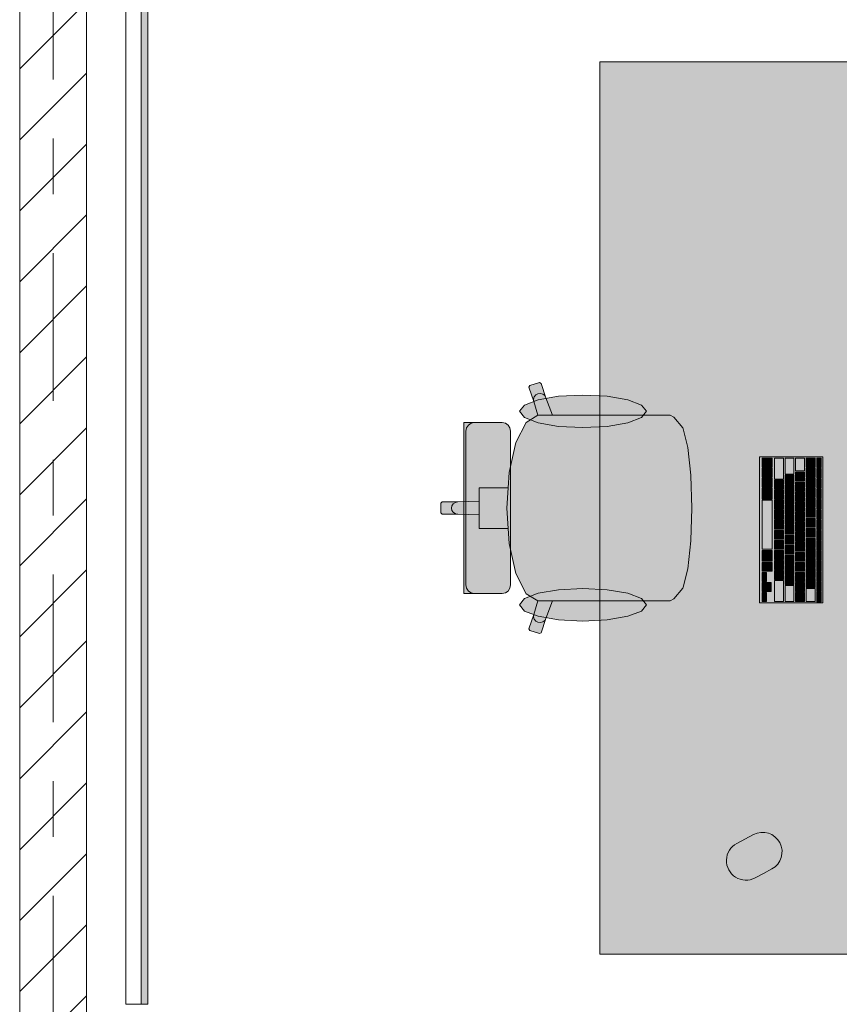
# Model space of a CAD drawing. Header units: metres. Extents: x -3.6 to 84.5, y -11 to 16.8.
# Tile 111 of 256: x 18.5 to 19.9, y 1 to 2.8. Entities that reach past the tile are written whole.
import ezdxf

# ---------------------------------------------------------------- set-up
doc = ezdxf.new("R2010")
doc.units = ezdxf.units.M
doc.header["$MEASUREMENT"] = 0
doc.linetypes.add('Strichlinie doppelt', pattern=[0.546806, 0.264583, -0.105833, 0.070556, -0.105833])
doc.linetypes.add('Wipeout_Contour', pattern=[1, 0, -1])
for name, color, linetype in [('451 - Universal.Achsen Raster', 7, 'Continuous'), ('605 - Struktur.Wand Innen', 7, 'Continuous'), ('701 - Einrichtung.Möbel', 7, 'Continuous'), ('Neubau_606 - Struktur.Wand Innen Ausbau', 7, 'Continuous'), ('Neubau_653 - Abdeckung.TB Verkofferung', 7, 'Continuous')]:
    doc.layers.add(name, color=color, linetype=linetype)
pattern_1 = [(45, (0, 0), (-0.01767767, 0.01767767), [0, -0.025])]

msp = doc.modelspace()

# ---------------------------------------------------------------- hatches: boundary and pattern name
at = {"layer": '701 - Einrichtung.Möbel', "linetype": 'Continuous', "lineweight": 0, "true_color": 0x3a3a3a}
for points in [[(20.31, 2.7), (19.51, 2.7), (19.51, 1.1), (20.31, 1.1)], [(19.5849, 2.0664), (19.4254, 2.0664), (19.4134, 2.0979), (19.4048, 2.1236), (19.4019, 2.125), (19.3845, 2.1196), (19.3831, 2.1168), (19.3917, 2.0911), (19.3991, 2.0663), (19.3779, 2.0537), (19.3597, 2.0177), (19.3476, 1.9637), (19.3458, 1.9365), (19.3163, 1.9365), (19.2935, 1.9365), (19.2935, 1.9123), (19.2554, 1.911), (19.2273, 1.911), (19.225, 1.9088), (19.225, 1.9), (19.675, 1.9), (19.6731, 1.9581), (19.6731, 1.9589), (19.6676, 2.0088), (19.6595, 2.0421), (19.6588, 2.0437), (19.6426, 2.0631), (19.6361, 2.0664), (19.6124, 2.0664)], [(19.4798, 2.1027), (19.4363, 2.1005), (19.3995, 2.0941), (19.3748, 2.0847), (19.3662, 2.0735), (19.3748, 2.0623), (19.3995, 2.0528), (19.4363, 2.0465), (19.4798, 2.0443), (19.5233, 2.0465), (19.5602, 2.0528), (19.5848, 2.0623), (19.5935, 2.0735), (19.5848, 2.0847), (19.5602, 2.0941), (19.5233, 2.1005)], [(19.3502, 2.038), (19.349, 2.0439), (19.3457, 2.0489), (19.3408, 2.0522), (19.3349, 2.0534), (19.3315, 2.0534), (19.3233, 2.0534), (19.2987, 2.0534), (19.2887, 2.0534), (19.2852, 2.0534), (19.2774, 2.0534), (19.274, 2.0534), (19.2665, 2.0534), (19.2665, 1.9), (19.3502, 1.9)], [(19.7962, 1.992), (19.7962, 1.73), (19.9102, 1.73), (19.9102, 1.992)], [(19.8012, 1.9815), (19.8012, 1.9737), (19.8014, 1.9735), (19.819, 1.9735), (19.8192, 1.9737), (19.8192, 1.9893), (19.819, 1.9895), (19.8014, 1.9895), (19.8012, 1.9893)], [(19.8232, 1.9707), (19.8232, 1.9522), (19.8234, 1.952), (19.839, 1.952), (19.8392, 1.9522), (19.8392, 1.9893), (19.839, 1.9895), (19.8234, 1.9895), (19.8232, 1.9893)], [(19.8422, 1.9752), (19.8422, 1.9612), (19.8424, 1.961), (19.858, 1.961), (19.8582, 1.9612), (19.8582, 1.9893), (19.858, 1.9895), (19.8424, 1.9895), (19.8422, 1.9893)], [(19.8612, 1.978), (19.8612, 1.9667), (19.8614, 1.9665), (19.877, 1.9665), (19.8772, 1.9667), (19.8772, 1.9893), (19.877, 1.9895), (19.8614, 1.9895), (19.8612, 1.9893)], [(19.8802, 1.9815), (19.8802, 1.9737), (19.8804, 1.9735), (19.896, 1.9735), (19.8962, 1.9737), (19.8962, 1.9893), (19.896, 1.9895), (19.8804, 1.9895), (19.8802, 1.9893)], [(19.8992, 1.981), (19.8992, 1.9727), (19.8994, 1.9725), (19.907, 1.9725), (19.9072, 1.9727), (19.9072, 1.9893), (19.907, 1.9895), (19.8994, 1.9895), (19.8992, 1.9893)], [(19.8012, 1.9635), (19.8012, 1.9557), (19.8014, 1.9555), (19.819, 1.9555), (19.8192, 1.9557), (19.8192, 1.9713), (19.819, 1.9715), (19.8014, 1.9715), (19.8012, 1.9713)], [(19.8612, 1.9565), (19.8612, 1.9487), (19.8614, 1.9485), (19.877, 1.9485), (19.8772, 1.9487), (19.8772, 1.9643), (19.877, 1.9645), (19.8614, 1.9645), (19.8612, 1.9643)], [(19.8802, 1.9635), (19.8802, 1.9557), (19.8804, 1.9555), (19.896, 1.9555), (19.8962, 1.9557), (19.8962, 1.9713), (19.896, 1.9715), (19.8804, 1.9715), (19.8802, 1.9713)], [(19.8992, 1.9625), (19.8992, 1.9542), (19.8994, 1.954), (19.907, 1.954), (19.9072, 1.9542), (19.9072, 1.9708), (19.907, 1.971), (19.8994, 1.971), (19.8992, 1.9708)], [(19.8012, 1.9455), (19.8012, 1.9377), (19.8014, 1.9375), (19.819, 1.9375), (19.8192, 1.9377), (19.8192, 1.9533), (19.819, 1.9535), (19.8014, 1.9535), (19.8012, 1.9533)], [(19.8232, 1.942), (19.8232, 1.9342), (19.8234, 1.934), (19.839, 1.934), (19.8392, 1.9342), (19.8392, 1.9498), (19.839, 1.95), (19.8234, 1.95), (19.8232, 1.9498)], [(19.8422, 1.951), (19.8422, 1.9432), (19.8424, 1.943), (19.858, 1.943), (19.8582, 1.9432), (19.8582, 1.9588), (19.858, 1.959), (19.8424, 1.959), (19.8422, 1.9588)], [(19.8612, 1.9385), (19.8612, 1.9307), (19.8614, 1.9305), (19.877, 1.9305), (19.8772, 1.9307), (19.8772, 1.9463), (19.877, 1.9465), (19.8614, 1.9465), (19.8612, 1.9463)], [(19.8802, 1.9455), (19.8802, 1.9377), (19.8804, 1.9375), (19.896, 1.9375), (19.8962, 1.9377), (19.8962, 1.9533), (19.896, 1.9535), (19.8804, 1.9535), (19.8802, 1.9533)], [(19.8992, 1.944), (19.8992, 1.9357), (19.8994, 1.9355), (19.907, 1.9355), (19.9072, 1.9357), (19.9072, 1.9523), (19.907, 1.9525), (19.8994, 1.9525), (19.8992, 1.9523)], [(19.8012, 1.9257), (19.8012, 1.9162), (19.8014, 1.916), (19.819, 1.916), (19.8192, 1.9162), (19.8192, 1.9353), (19.819, 1.9355), (19.8014, 1.9355), (19.8012, 1.9353)], [(19.8232, 1.924), (19.8232, 1.9162), (19.8234, 1.916), (19.839, 1.916), (19.8392, 1.9162), (19.8392, 1.9318), (19.839, 1.932), (19.8234, 1.932), (19.8232, 1.9318)], [(19.8422, 1.933), (19.8422, 1.9252), (19.8424, 1.925), (19.858, 1.925), (19.8582, 1.9252), (19.8582, 1.9408), (19.858, 1.941), (19.8424, 1.941), (19.8422, 1.9408)], [(19.8612, 1.9205), (19.8612, 1.9127), (19.8614, 1.9125), (19.877, 1.9125), (19.8772, 1.9127), (19.8772, 1.9283), (19.877, 1.9285), (19.8614, 1.9285), (19.8612, 1.9283)], [(19.8802, 1.9275), (19.8802, 1.9197), (19.8804, 1.9195), (19.896, 1.9195), (19.8962, 1.9197), (19.8962, 1.9353), (19.896, 1.9355), (19.8804, 1.9355), (19.8802, 1.9353)], [(19.8992, 1.9255), (19.8992, 1.9172), (19.8994, 1.917), (19.907, 1.917), (19.9072, 1.9172), (19.9072, 1.9338), (19.907, 1.934), (19.8994, 1.934), (19.8992, 1.9338)], [(19.8012, 1.87), (19.8012, 1.8262), (19.8014, 1.826), (19.819, 1.826), (19.8192, 1.8262), (19.8192, 1.9138), (19.819, 1.914), (19.8014, 1.914), (19.8012, 1.9138)], [(19.8232, 1.906), (19.8232, 1.8982), (19.8234, 1.898), (19.839, 1.898), (19.8392, 1.8982), (19.8392, 1.9138), (19.839, 1.914), (19.8234, 1.914), (19.8232, 1.9138)], [(19.8422, 1.915), (19.8422, 1.9072), (19.8424, 1.907), (19.858, 1.907), (19.8582, 1.9072), (19.8582, 1.9228), (19.858, 1.923), (19.8424, 1.923), (19.8422, 1.9228)], [(19.8612, 1.9025), (19.8612, 1.8947), (19.8614, 1.8945), (19.877, 1.8945), (19.8772, 1.8947), (19.8772, 1.9103), (19.877, 1.9105), (19.8614, 1.9105), (19.8612, 1.9103)], [(19.8802, 1.9095), (19.8802, 1.9017), (19.8804, 1.9015), (19.896, 1.9015), (19.8962, 1.9017), (19.8962, 1.9173), (19.896, 1.9175), (19.8804, 1.9175), (19.8802, 1.9173)], [(19.8992, 1.907), (19.8992, 1.8987), (19.8994, 1.8985), (19.907, 1.8985), (19.9072, 1.8987), (19.9072, 1.9153), (19.907, 1.9155), (19.8994, 1.9155), (19.8992, 1.9153)], [(19.5849, 1.7336), (19.6124, 1.7336), (19.6361, 1.7336), (19.6426, 1.7369), (19.6588, 1.7563), (19.6595, 1.7579), (19.6676, 1.7912), (19.6731, 1.8411), (19.6731, 1.8419), (19.675, 1.9), (19.225, 1.9), (19.225, 1.8912), (19.2273, 1.889), (19.2554, 1.889), (19.2935, 1.8877), (19.2935, 1.8635), (19.3163, 1.8635), (19.3458, 1.8635), (19.3476, 1.8363), (19.3597, 1.7823), (19.3779, 1.7463), (19.3991, 1.7337), (19.3917, 1.7089), (19.3831, 1.6832), (19.3845, 1.6804), (19.4019, 1.675), (19.4048, 1.6764), (19.4134, 1.7021), (19.4254, 1.7336)], [(19.3502, 1.762), (19.3502, 1.9), (19.2665, 1.9), (19.2665, 1.7466), (19.274, 1.7466), (19.2774, 1.7466), (19.2852, 1.7466), (19.2887, 1.7466), (19.2987, 1.7466), (19.3233, 1.7466), (19.3315, 1.7466), (19.3349, 1.7466), (19.3408, 1.7478), (19.3457, 1.7511), (19.349, 1.7561)], [(19.8232, 1.888), (19.8232, 1.8802), (19.8234, 1.88), (19.839, 1.88), (19.8392, 1.8802), (19.8392, 1.8958), (19.839, 1.896), (19.8234, 1.896), (19.8232, 1.8958)], [(19.8422, 1.897), (19.8422, 1.8892), (19.8424, 1.889), (19.858, 1.889), (19.8582, 1.8892), (19.8582, 1.9048), (19.858, 1.905), (19.8424, 1.905), (19.8422, 1.9048)], [(19.8612, 1.8845), (19.8612, 1.8767), (19.8614, 1.8765), (19.877, 1.8765), (19.8772, 1.8767), (19.8772, 1.8923), (19.877, 1.8925), (19.8614, 1.8925), (19.8612, 1.8923)], [(19.8802, 1.8915), (19.8802, 1.8837), (19.8804, 1.8835), (19.896, 1.8835), (19.8962, 1.8837), (19.8962, 1.8993), (19.896, 1.8995), (19.8804, 1.8995), (19.8802, 1.8993)], [(19.8992, 1.8885), (19.8992, 1.8802), (19.8994, 1.88), (19.907, 1.88), (19.9072, 1.8802), (19.9072, 1.8968), (19.907, 1.897), (19.8994, 1.897), (19.8992, 1.8968)], [(19.8232, 1.87), (19.8232, 1.8622), (19.8234, 1.862), (19.839, 1.862), (19.8392, 1.8622), (19.8392, 1.8778), (19.839, 1.878), (19.8234, 1.878), (19.8232, 1.8778)], [(19.8422, 1.879), (19.8422, 1.8712), (19.8424, 1.871), (19.858, 1.871), (19.8582, 1.8712), (19.8582, 1.8868), (19.858, 1.887), (19.8424, 1.887), (19.8422, 1.8868)], [(19.8612, 1.8665), (19.8612, 1.8587), (19.8614, 1.8585), (19.877, 1.8585), (19.8772, 1.8587), (19.8772, 1.8743), (19.877, 1.8745), (19.8614, 1.8745), (19.8612, 1.8743)], [(19.8802, 1.8735), (19.8802, 1.8657), (19.8804, 1.8655), (19.896, 1.8655), (19.8962, 1.8657), (19.8962, 1.8813), (19.896, 1.8815), (19.8804, 1.8815), (19.8802, 1.8813)], [(19.8992, 1.87), (19.8992, 1.8617), (19.8994, 1.8615), (19.907, 1.8615), (19.9072, 1.8617), (19.9072, 1.8783), (19.907, 1.8785), (19.8994, 1.8785), (19.8992, 1.8783)], [(19.8232, 1.852), (19.8232, 1.8442), (19.8234, 1.844), (19.839, 1.844), (19.8392, 1.8442), (19.8392, 1.8598), (19.839, 1.86), (19.8234, 1.86), (19.8232, 1.8598)], [(19.8422, 1.861), (19.8422, 1.8532), (19.8424, 1.853), (19.858, 1.853), (19.8582, 1.8532), (19.8582, 1.8688), (19.858, 1.869), (19.8424, 1.869), (19.8422, 1.8688)], [(19.8612, 1.8485), (19.8612, 1.8407), (19.8614, 1.8405), (19.877, 1.8405), (19.8772, 1.8407), (19.8772, 1.8563), (19.877, 1.8565), (19.8614, 1.8565), (19.8612, 1.8563)], [(19.8802, 1.8555), (19.8802, 1.8477), (19.8804, 1.8475), (19.896, 1.8475), (19.8962, 1.8477), (19.8962, 1.8633), (19.896, 1.8635), (19.8804, 1.8635), (19.8802, 1.8633)], [(19.8992, 1.8515), (19.8992, 1.8432), (19.8994, 1.843), (19.907, 1.843), (19.9072, 1.8432), (19.9072, 1.8598), (19.907, 1.86), (19.8994, 1.86), (19.8992, 1.8598)], [(19.8232, 1.834), (19.8232, 1.8262), (19.8234, 1.826), (19.839, 1.826), (19.8392, 1.8262), (19.8392, 1.8418), (19.839, 1.842), (19.8234, 1.842), (19.8232, 1.8418)], [(19.8422, 1.843), (19.8422, 1.8352), (19.8424, 1.835), (19.858, 1.835), (19.8582, 1.8352), (19.8582, 1.8508), (19.858, 1.851), (19.8424, 1.851), (19.8422, 1.8508)], [(19.8612, 1.8305), (19.8612, 1.8227), (19.8614, 1.8225), (19.877, 1.8225), (19.8772, 1.8227), (19.8772, 1.8383), (19.877, 1.8385), (19.8614, 1.8385), (19.8612, 1.8383)], [(19.8802, 1.8375), (19.8802, 1.8297), (19.8804, 1.8295), (19.896, 1.8295), (19.8962, 1.8297), (19.8962, 1.8453), (19.896, 1.8455), (19.8804, 1.8455), (19.8802, 1.8453)], [(19.8992, 1.833), (19.8992, 1.8247), (19.8994, 1.8245), (19.907, 1.8245), (19.9072, 1.8247), (19.9072, 1.8413), (19.907, 1.8415), (19.8994, 1.8415), (19.8992, 1.8413)], [(19.8012, 1.8142), (19.8012, 1.8047), (19.8014, 1.8045), (19.819, 1.8045), (19.8192, 1.8047), (19.8192, 1.8238), (19.819, 1.824), (19.8014, 1.824), (19.8012, 1.8238)], [(19.8232, 1.816), (19.8232, 1.8082), (19.8234, 1.808), (19.839, 1.808), (19.8392, 1.8082), (19.8392, 1.8238), (19.839, 1.824), (19.8234, 1.824), (19.8232, 1.8238)], [(19.8422, 1.825), (19.8422, 1.8172), (19.8424, 1.817), (19.858, 1.817), (19.8582, 1.8172), (19.8582, 1.8328), (19.858, 1.833), (19.8424, 1.833), (19.8422, 1.8328)], [(19.8612, 1.8125), (19.8612, 1.8047), (19.8614, 1.8045), (19.877, 1.8045), (19.8772, 1.8047), (19.8772, 1.8203), (19.877, 1.8205), (19.8614, 1.8205), (19.8612, 1.8203)], [(19.8802, 1.8195), (19.8802, 1.8117), (19.8804, 1.8115), (19.896, 1.8115), (19.8962, 1.8117), (19.8962, 1.8273), (19.896, 1.8275), (19.8804, 1.8275), (19.8802, 1.8273)], [(19.8992, 1.8145), (19.8992, 1.8062), (19.8994, 1.806), (19.907, 1.806), (19.9072, 1.8062), (19.9072, 1.8228), (19.907, 1.823), (19.8994, 1.823), (19.8992, 1.8228)], [(19.8012, 1.7945), (19.8012, 1.7867), (19.8014, 1.7865), (19.819, 1.7865), (19.8192, 1.7867), (19.8192, 1.8023), (19.819, 1.8025), (19.8014, 1.8025), (19.8012, 1.8023)], [(19.8232, 1.798), (19.8232, 1.7902), (19.8234, 1.79), (19.839, 1.79), (19.8392, 1.7902), (19.8392, 1.8058), (19.839, 1.806), (19.8234, 1.806), (19.8232, 1.8058)], [(19.8422, 1.807), (19.8422, 1.7992), (19.8424, 1.799), (19.858, 1.799), (19.8582, 1.7992), (19.8582, 1.8148), (19.858, 1.815), (19.8424, 1.815), (19.8422, 1.8148)], [(19.8612, 1.7945), (19.8612, 1.7867), (19.8614, 1.7865), (19.877, 1.7865), (19.8772, 1.7867), (19.8772, 1.8023), (19.877, 1.8025), (19.8614, 1.8025), (19.8612, 1.8023)], [(19.8802, 1.8015), (19.8802, 1.7937), (19.8804, 1.7935), (19.896, 1.7935), (19.8962, 1.7937), (19.8962, 1.8093), (19.896, 1.8095), (19.8804, 1.8095), (19.8802, 1.8093)], [(19.8992, 1.796), (19.8992, 1.7877), (19.8994, 1.7875), (19.907, 1.7875), (19.9072, 1.7877), (19.9072, 1.8043), (19.907, 1.8045), (19.8994, 1.8045), (19.8992, 1.8043)], [(19.8012, 1.7765), (19.8012, 1.7687), (19.8014, 1.7685), (19.809, 1.7685), (19.8092, 1.7687), (19.8092, 1.7843), (19.809, 1.7845), (19.8014, 1.7845), (19.8012, 1.7843)], [(19.8232, 1.78), (19.8232, 1.7722), (19.8234, 1.772), (19.839, 1.772), (19.8392, 1.7722), (19.8392, 1.7878), (19.839, 1.788), (19.8234, 1.788), (19.8232, 1.7878)], [(19.8422, 1.789), (19.8422, 1.7812), (19.8424, 1.781), (19.858, 1.781), (19.8582, 1.7812), (19.8582, 1.7968), (19.858, 1.797), (19.8424, 1.797), (19.8422, 1.7968)], [(19.8612, 1.7765), (19.8612, 1.7687), (19.8614, 1.7685), (19.877, 1.7685), (19.8772, 1.7687), (19.8772, 1.7843), (19.877, 1.7845), (19.8614, 1.7845), (19.8612, 1.7843)], [(19.8802, 1.7835), (19.8802, 1.7757), (19.8804, 1.7755), (19.896, 1.7755), (19.8962, 1.7757), (19.8962, 1.7913), (19.896, 1.7915), (19.8804, 1.7915), (19.8802, 1.7913)], [(19.8992, 1.7775), (19.8992, 1.7692), (19.8994, 1.769), (19.907, 1.769), (19.9072, 1.7692), (19.9072, 1.7858), (19.907, 1.786), (19.8994, 1.786), (19.8992, 1.7858)], [(19.8012, 1.7585), (19.8012, 1.7507), (19.8014, 1.7505), (19.809, 1.7505), (19.8092, 1.7507), (19.8092, 1.7663), (19.809, 1.7665), (19.8014, 1.7665), (19.8012, 1.7663)], [(19.8092, 1.7585), (19.8092, 1.7507), (19.8094, 1.7505), (19.817, 1.7505), (19.8172, 1.7507), (19.8172, 1.7663), (19.817, 1.7665), (19.8094, 1.7665), (19.8092, 1.7663)], [(19.8232, 1.7512), (19.8232, 1.7327), (19.8234, 1.7325), (19.839, 1.7325), (19.8392, 1.7327), (19.8392, 1.7698), (19.839, 1.77), (19.8234, 1.77), (19.8232, 1.7698)], [(19.8422, 1.771), (19.8422, 1.7632), (19.8424, 1.763), (19.858, 1.763), (19.8582, 1.7632), (19.8582, 1.7788), (19.858, 1.779), (19.8424, 1.779), (19.8422, 1.7788)], [(19.8612, 1.7585), (19.8612, 1.7507), (19.8614, 1.7505), (19.877, 1.7505), (19.8772, 1.7507), (19.8772, 1.7663), (19.877, 1.7665), (19.8614, 1.7665), (19.8612, 1.7663)], [(19.8802, 1.7655), (19.8802, 1.7577), (19.8804, 1.7575), (19.896, 1.7575), (19.8962, 1.7577), (19.8962, 1.7733), (19.896, 1.7735), (19.8804, 1.7735), (19.8802, 1.7733)], [(19.8992, 1.759), (19.8992, 1.7507), (19.8994, 1.7505), (19.907, 1.7505), (19.9072, 1.7507), (19.9072, 1.7673), (19.907, 1.7675), (19.8994, 1.7675), (19.8992, 1.7673)], [(19.4798, 1.6973), (19.5233, 1.6995), (19.5602, 1.7059), (19.5848, 1.7153), (19.5935, 1.7265), (19.5848, 1.7377), (19.5602, 1.7472), (19.5233, 1.7535), (19.4798, 1.7557), (19.4363, 1.7535), (19.3995, 1.7472), (19.3748, 1.7377), (19.3662, 1.7265), (19.3748, 1.7153), (19.3995, 1.7059), (19.4363, 1.6995)], [(19.8012, 1.7405), (19.8012, 1.7327), (19.8014, 1.7325), (19.809, 1.7325), (19.8092, 1.7327), (19.8092, 1.7483), (19.809, 1.7485), (19.8014, 1.7485), (19.8012, 1.7483)], [(19.8422, 1.7467), (19.8422, 1.7327), (19.8424, 1.7325), (19.858, 1.7325), (19.8582, 1.7327), (19.8582, 1.7608), (19.858, 1.761), (19.8424, 1.761), (19.8422, 1.7608)], [(19.8612, 1.7405), (19.8612, 1.7327), (19.8614, 1.7325), (19.877, 1.7325), (19.8772, 1.7327), (19.8772, 1.7483), (19.877, 1.7485), (19.8614, 1.7485), (19.8612, 1.7483)], [(19.8802, 1.744), (19.8802, 1.7327), (19.8804, 1.7325), (19.896, 1.7325), (19.8962, 1.7327), (19.8962, 1.7553), (19.896, 1.7555), (19.8804, 1.7555), (19.8802, 1.7553)], [(19.8992, 1.7405), (19.8992, 1.7322), (19.8994, 1.732), (19.907, 1.732), (19.9072, 1.7322), (19.9072, 1.7488), (19.907, 1.749), (19.8994, 1.749), (19.8992, 1.7488)], [(19.8035, 1.2447), (19.8185, 1.2527, 0.994302), (19.7857, 1.3145), (19.7557, 1.2985, 1), (19.7885, 1.2367)]]:
    msp.add_hatch(color=250, dxfattribs=at).paths.add_polyline_path(points)
at = {"layer": 'Neubau_606 - Struktur.Wand Innen Ausbau', "linetype": 'Continuous', "lineweight": 0, "true_color": 0x000000}
h = msp.add_hatch(dxfattribs=at)
h.set_pattern_fill('Gips_0001', color=18, style=0, pattern_type=2)
h.set_pattern_definition(pattern_1)
h.paths.add_polyline_path([(18.6875, 0.9975), (18.7, 0.9975), (18.7, 1.01)])
at = {"layer": 'Neubau_653 - Abdeckung.TB Verkofferung', "linetype": 'Continuous', "lineweight": 0, "true_color": 0x000000}
h = msp.add_hatch(dxfattribs=at)
h.set_pattern_fill('Gips_0001', color=18, style=0, pattern_type=2)
h.set_pattern_definition(pattern_1)
h.paths.add_polyline_path([(18.7, 1.01), (18.7, 5.0505), (18.6875, 5.0505), (18.6875, 1.01)])

# ---------------------------------------------------------------- linework, layer by layer
at = {"layer": '701 - Einrichtung.Möbel', "color": 7, "linetype": 'Continuous', "lineweight": 5, "true_color": 0xebebeb}
for p, q in [((19.3845, 2.1196), (19.3831, 2.1168)), ((19.4019, 2.125), (19.3845, 2.1196)), ((19.4048, 2.1236), (19.4019, 2.125)), ((19.4134, 2.0979), (19.4048, 2.1236)), ((19.3831, 2.1168), (19.3917, 2.0911)), ((19.3952, 2.1028), (19.3924, 2.0995)), ((19.3991, 2.1049), (19.3952, 2.1028)), ((19.4035, 2.1054), (19.3991, 2.1049)), ((19.4078, 2.1043), (19.4035, 2.1054)), ((19.4113, 2.1016), (19.4078, 2.1043)), ((19.4134, 2.0979), (19.4113, 2.1016)), ((19.3924, 2.0995), (19.3912, 2.0954)), ((19.3912, 2.0954), (19.3917, 2.0911)), ((19.3917, 2.0911), (19.3991, 2.0663)), ((19.4254, 2.0664), (19.4134, 2.0979)), ((19.3991, 2.0663), (19.3779, 2.0537)), ((19.3993, 2.0664), (19.3991, 2.0663)), ((19.3993, 2.0664), (19.4254, 2.0664)), ((19.5849, 2.0664), (19.4254, 2.0664)), ((19.6124, 2.0664), (19.5849, 2.0664)), ((19.6361, 2.0664), (19.6124, 2.0664)), ((19.6426, 2.0631), (19.6361, 2.0664)), ((19.274, 2.0534), (19.2665, 2.0534)), ((19.2665, 2.0534), (19.2665, 1.9)), ((19.2711, 2.0439), (19.2744, 2.0489)), ((19.2774, 2.0534), (19.274, 2.0534)), ((19.2744, 2.0489), (19.2793, 2.0522)), ((19.2852, 2.0534), (19.2774, 2.0534)), ((19.2793, 2.0522), (19.2851, 2.0534)), ((19.2887, 2.0534), (19.2852, 2.0534)), ((19.2987, 2.0534), (19.2887, 2.0534)), ((19.3233, 2.0534), (19.2987, 2.0534)), ((19.3315, 2.0534), (19.3233, 2.0534)), ((19.3349, 2.0534), (19.3315, 2.0534)), ((19.3408, 2.0522), (19.3349, 2.0534)), ((19.3457, 2.0489), (19.3408, 2.0522)), ((19.349, 2.0439), (19.3457, 2.0489)), ((19.3779, 2.0537), (19.3597, 2.0177)), ((19.6588, 2.0437), (19.6426, 2.0631)), ((19.27, 2.038), (19.2711, 2.0439)), ((19.27, 1.9), (19.27, 2.038)), ((19.3502, 2.038), (19.349, 2.0439)), ((19.3502, 1.9), (19.3502, 2.038)), ((19.6595, 2.0421), (19.6588, 2.0437)), ((19.6676, 2.0088), (19.6595, 2.0421)), ((19.3597, 2.0177), (19.3476, 1.9637)), ((19.6731, 1.9589), (19.6676, 2.0088)), ((19.3476, 1.9637), (19.3458, 1.9365)), ((19.6731, 1.9581), (19.6731, 1.9589)), ((19.675, 1.9), (19.6731, 1.9581)), ((19.3163, 1.9365), (19.2935, 1.9365)), ((19.2935, 1.9365), (19.2935, 1.9123)), ((19.3458, 1.9365), (19.3163, 1.9365)), ((19.3458, 1.9365), (19.3434, 1.9)), ((19.2273, 1.911), (19.225, 1.9088)), ((19.225, 1.9088), (19.225, 1.9)), ((19.2554, 1.911), (19.2273, 1.911)), ((19.2474, 1.9077), (19.2449, 1.9042)), ((19.2511, 1.9101), (19.2474, 1.9077)), ((19.2554, 1.911), (19.2511, 1.9101)), ((19.2935, 1.9123), (19.2554, 1.911)), ((19.2935, 1.9123), (19.2935, 1.9)), ((19.225, 1.8912), (19.225, 1.9)), ((19.2273, 1.889), (19.225, 1.8912)), ((19.2449, 1.9042), (19.244, 1.9)), ((19.2449, 1.8958), (19.244, 1.9)), ((19.2474, 1.8923), (19.2449, 1.8958)), ((19.2511, 1.8899), (19.2474, 1.8923)), ((19.2554, 1.889), (19.2511, 1.8899)), ((19.2665, 1.7466), (19.2665, 1.9)), ((19.27, 1.9), (19.27, 1.762)), ((19.2935, 1.8877), (19.2935, 1.9)), ((19.3458, 1.8635), (19.3434, 1.9)), ((19.3502, 1.9), (19.3502, 1.762)), ((19.675, 1.9), (19.6731, 1.8419)), ((19.2554, 1.889), (19.2273, 1.889)), ((19.2935, 1.8877), (19.2554, 1.889)), ((19.2935, 1.8635), (19.2935, 1.8877)), ((19.3163, 1.8635), (19.2935, 1.8635)), ((19.3458, 1.8635), (19.3163, 1.8635)), ((19.3476, 1.8363), (19.3458, 1.8635)), ((19.6731, 1.8411), (19.6676, 1.7912)), ((19.6731, 1.8419), (19.6731, 1.8411)), ((19.3597, 1.7823), (19.3476, 1.8363)), ((19.6676, 1.7912), (19.6595, 1.7579)), ((19.3779, 1.7463), (19.3597, 1.7823)), ((19.27, 1.762), (19.2711, 1.7561)), ((19.2711, 1.7561), (19.2744, 1.7511)), ((19.2744, 1.7511), (19.2793, 1.7478)), ((19.3457, 1.7511), (19.3408, 1.7478)), ((19.349, 1.7561), (19.3457, 1.7511)), ((19.3502, 1.762), (19.349, 1.7561)), ((19.6588, 1.7563), (19.6426, 1.7369)), ((19.6595, 1.7579), (19.6588, 1.7563)), ((19.274, 1.7466), (19.2665, 1.7466)), ((19.2774, 1.7466), (19.274, 1.7466)), ((19.2852, 1.7466), (19.2774, 1.7466)), ((19.2793, 1.7478), (19.2851, 1.7466)), ((19.2887, 1.7466), (19.2852, 1.7466)), ((19.2987, 1.7466), (19.2887, 1.7466)), ((19.3233, 1.7466), (19.2987, 1.7466)), ((19.3315, 1.7466), (19.3233, 1.7466)), ((19.3349, 1.7466), (19.3315, 1.7466)), ((19.3408, 1.7478), (19.3349, 1.7466)), ((19.3991, 1.7337), (19.3779, 1.7463)), ((19.3917, 1.7089), (19.3991, 1.7337)), ((19.3993, 1.7336), (19.3991, 1.7337)), ((19.3993, 1.7336), (19.4254, 1.7336)), ((19.4254, 1.7336), (19.4134, 1.7021)), ((19.5849, 1.7336), (19.4254, 1.7336)), ((19.6124, 1.7336), (19.5849, 1.7336)), ((19.6361, 1.7336), (19.6124, 1.7336)), ((19.6426, 1.7369), (19.6361, 1.7336)), ((19.3831, 1.6832), (19.3917, 1.7089)), ((19.3912, 1.7046), (19.3917, 1.7089)), ((19.3924, 1.7005), (19.3912, 1.7046)), ((19.3952, 1.6972), (19.3924, 1.7005)), ((19.3991, 1.6951), (19.3952, 1.6972)), ((19.4078, 1.6957), (19.4035, 1.6946)), ((19.4134, 1.7021), (19.4048, 1.6764)), ((19.4113, 1.6984), (19.4078, 1.6957)), ((19.4134, 1.7021), (19.4113, 1.6984)), ((19.3845, 1.6804), (19.3831, 1.6832)), ((19.4019, 1.675), (19.3845, 1.6804)), ((19.4035, 1.6946), (19.3991, 1.6951)), ((19.4048, 1.6764), (19.4019, 1.675))]:
    msp.add_line(p, q, dxfattribs=at)
at = {"layer": '701 - Einrichtung.Möbel', "color": 7, "linetype": 'Continuous', "lineweight": 5, "true_color": 0xebebeb, "flags": 128}
for points in [[(20.31, 2.7), (20.31, 1.1), (19.51, 1.1), (19.51, 2.7)], [(19.4798, 2.1027), (19.4363, 2.1005), (19.3995, 2.0941), (19.3748, 2.0847), (19.3662, 2.0735), (19.3748, 2.0623), (19.3995, 2.0528), (19.4363, 2.0465), (19.4798, 2.0443), (19.5233, 2.0465), (19.5602, 2.0528), (19.5848, 2.0623), (19.5935, 2.0735), (19.5848, 2.0847), (19.5602, 2.0941), (19.5233, 2.1005)], [(19.7962, 1.992), (19.7962, 1.73), (19.9102, 1.73), (19.9102, 1.992)], [(19.8012, 1.9815), (19.8012, 1.9737), (19.8014, 1.9735), (19.819, 1.9735), (19.8192, 1.9737), (19.8192, 1.9893), (19.819, 1.9895), (19.8014, 1.9895), (19.8012, 1.9893)], [(19.8232, 1.9707), (19.8232, 1.9522), (19.8234, 1.952), (19.839, 1.952), (19.8392, 1.9522), (19.8392, 1.9893), (19.839, 1.9895), (19.8234, 1.9895), (19.8232, 1.9893)], [(19.8422, 1.9752), (19.8422, 1.9612), (19.8424, 1.961), (19.858, 1.961), (19.8582, 1.9612), (19.8582, 1.9893), (19.858, 1.9895), (19.8424, 1.9895), (19.8422, 1.9893)], [(19.8612, 1.978), (19.8612, 1.9667), (19.8614, 1.9665), (19.877, 1.9665), (19.8772, 1.9667), (19.8772, 1.9893), (19.877, 1.9895), (19.8614, 1.9895), (19.8612, 1.9893)], [(19.8802, 1.9815), (19.8802, 1.9737), (19.8804, 1.9735), (19.896, 1.9735), (19.8962, 1.9737), (19.8962, 1.9893), (19.896, 1.9895), (19.8804, 1.9895), (19.8802, 1.9893)], [(19.8992, 1.981), (19.8992, 1.9727), (19.8994, 1.9725), (19.907, 1.9725), (19.9072, 1.9727), (19.9072, 1.9893), (19.907, 1.9895), (19.8994, 1.9895), (19.8992, 1.9893)], [(19.8012, 1.9635), (19.8012, 1.9557), (19.8014, 1.9555), (19.819, 1.9555), (19.8192, 1.9557), (19.8192, 1.9713), (19.819, 1.9715), (19.8014, 1.9715), (19.8012, 1.9713)], [(19.8612, 1.9565), (19.8612, 1.9487), (19.8614, 1.9485), (19.877, 1.9485), (19.8772, 1.9487), (19.8772, 1.9643), (19.877, 1.9645), (19.8614, 1.9645), (19.8612, 1.9643)], [(19.8802, 1.9635), (19.8802, 1.9557), (19.8804, 1.9555), (19.896, 1.9555), (19.8962, 1.9557), (19.8962, 1.9713), (19.896, 1.9715), (19.8804, 1.9715), (19.8802, 1.9713)], [(19.8992, 1.9625), (19.8992, 1.9542), (19.8994, 1.954), (19.907, 1.954), (19.9072, 1.9542), (19.9072, 1.9708), (19.907, 1.971), (19.8994, 1.971), (19.8992, 1.9708)], [(19.8012, 1.9455), (19.8012, 1.9377), (19.8014, 1.9375), (19.819, 1.9375), (19.8192, 1.9377), (19.8192, 1.9533), (19.819, 1.9535), (19.8014, 1.9535), (19.8012, 1.9533)], [(19.8232, 1.942), (19.8232, 1.9342), (19.8234, 1.934), (19.839, 1.934), (19.8392, 1.9342), (19.8392, 1.9498), (19.839, 1.95), (19.8234, 1.95), (19.8232, 1.9498)], [(19.8422, 1.951), (19.8422, 1.9432), (19.8424, 1.943), (19.858, 1.943), (19.8582, 1.9432), (19.8582, 1.9588), (19.858, 1.959), (19.8424, 1.959), (19.8422, 1.9588)], [(19.8612, 1.9385), (19.8612, 1.9307), (19.8614, 1.9305), (19.877, 1.9305), (19.8772, 1.9307), (19.8772, 1.9463), (19.877, 1.9465), (19.8614, 1.9465), (19.8612, 1.9463)], [(19.8802, 1.9455), (19.8802, 1.9377), (19.8804, 1.9375), (19.896, 1.9375), (19.8962, 1.9377), (19.8962, 1.9533), (19.896, 1.9535), (19.8804, 1.9535), (19.8802, 1.9533)], [(19.8992, 1.944), (19.8992, 1.9357), (19.8994, 1.9355), (19.907, 1.9355), (19.9072, 1.9357), (19.9072, 1.9523), (19.907, 1.9525), (19.8994, 1.9525), (19.8992, 1.9523)], [(19.8012, 1.9257), (19.8012, 1.9162), (19.8014, 1.916), (19.819, 1.916), (19.8192, 1.9162), (19.8192, 1.9353), (19.819, 1.9355), (19.8014, 1.9355), (19.8012, 1.9353)], [(19.8232, 1.924), (19.8232, 1.9162), (19.8234, 1.916), (19.839, 1.916), (19.8392, 1.9162), (19.8392, 1.9318), (19.839, 1.932), (19.8234, 1.932), (19.8232, 1.9318)], [(19.8422, 1.933), (19.8422, 1.9252), (19.8424, 1.925), (19.858, 1.925), (19.8582, 1.9252), (19.8582, 1.9408), (19.858, 1.941), (19.8424, 1.941), (19.8422, 1.9408)], [(19.8612, 1.9205), (19.8612, 1.9127), (19.8614, 1.9125), (19.877, 1.9125), (19.8772, 1.9127), (19.8772, 1.9283), (19.877, 1.9285), (19.8614, 1.9285), (19.8612, 1.9283)], [(19.8802, 1.9275), (19.8802, 1.9197), (19.8804, 1.9195), (19.896, 1.9195), (19.8962, 1.9197), (19.8962, 1.9353), (19.896, 1.9355), (19.8804, 1.9355), (19.8802, 1.9353)], [(19.8992, 1.9255), (19.8992, 1.9172), (19.8994, 1.917), (19.907, 1.917), (19.9072, 1.9172), (19.9072, 1.9338), (19.907, 1.934), (19.8994, 1.934), (19.8992, 1.9338)], [(19.8012, 1.87), (19.8012, 1.8262), (19.8014, 1.826), (19.819, 1.826), (19.8192, 1.8262), (19.8192, 1.9138), (19.819, 1.914), (19.8014, 1.914), (19.8012, 1.9138)], [(19.8232, 1.906), (19.8232, 1.8982), (19.8234, 1.898), (19.839, 1.898), (19.8392, 1.8982), (19.8392, 1.9138), (19.839, 1.914), (19.8234, 1.914), (19.8232, 1.9138)], [(19.8422, 1.915), (19.8422, 1.9072), (19.8424, 1.907), (19.858, 1.907), (19.8582, 1.9072), (19.8582, 1.9228), (19.858, 1.923), (19.8424, 1.923), (19.8422, 1.9228)], [(19.8612, 1.9025), (19.8612, 1.8947), (19.8614, 1.8945), (19.877, 1.8945), (19.8772, 1.8947), (19.8772, 1.9103), (19.877, 1.9105), (19.8614, 1.9105), (19.8612, 1.9103)], [(19.8802, 1.9095), (19.8802, 1.9017), (19.8804, 1.9015), (19.896, 1.9015), (19.8962, 1.9017), (19.8962, 1.9173), (19.896, 1.9175), (19.8804, 1.9175), (19.8802, 1.9173)], [(19.8992, 1.907), (19.8992, 1.8987), (19.8994, 1.8985), (19.907, 1.8985), (19.9072, 1.8987), (19.9072, 1.9153), (19.907, 1.9155), (19.8994, 1.9155), (19.8992, 1.9153)], [(19.8232, 1.888), (19.8232, 1.8802), (19.8234, 1.88), (19.839, 1.88), (19.8392, 1.8802), (19.8392, 1.8958), (19.839, 1.896), (19.8234, 1.896), (19.8232, 1.8958)], [(19.8422, 1.897), (19.8422, 1.8892), (19.8424, 1.889), (19.858, 1.889), (19.8582, 1.8892), (19.8582, 1.9048), (19.858, 1.905), (19.8424, 1.905), (19.8422, 1.9048)], [(19.8612, 1.8845), (19.8612, 1.8767), (19.8614, 1.8765), (19.877, 1.8765), (19.8772, 1.8767), (19.8772, 1.8923), (19.877, 1.8925), (19.8614, 1.8925), (19.8612, 1.8923)], [(19.8802, 1.8915), (19.8802, 1.8837), (19.8804, 1.8835), (19.896, 1.8835), (19.8962, 1.8837), (19.8962, 1.8993), (19.896, 1.8995), (19.8804, 1.8995), (19.8802, 1.8993)], [(19.8992, 1.8885), (19.8992, 1.8802), (19.8994, 1.88), (19.907, 1.88), (19.9072, 1.8802), (19.9072, 1.8968), (19.907, 1.897), (19.8994, 1.897), (19.8992, 1.8968)], [(19.8232, 1.87), (19.8232, 1.8622), (19.8234, 1.862), (19.839, 1.862), (19.8392, 1.8622), (19.8392, 1.8778), (19.839, 1.878), (19.8234, 1.878), (19.8232, 1.8778)], [(19.8422, 1.879), (19.8422, 1.8712), (19.8424, 1.871), (19.858, 1.871), (19.8582, 1.8712), (19.8582, 1.8868), (19.858, 1.887), (19.8424, 1.887), (19.8422, 1.8868)], [(19.8612, 1.8665), (19.8612, 1.8587), (19.8614, 1.8585), (19.877, 1.8585), (19.8772, 1.8587), (19.8772, 1.8743), (19.877, 1.8745), (19.8614, 1.8745), (19.8612, 1.8743)], [(19.8802, 1.8735), (19.8802, 1.8657), (19.8804, 1.8655), (19.896, 1.8655), (19.8962, 1.8657), (19.8962, 1.8813), (19.896, 1.8815), (19.8804, 1.8815), (19.8802, 1.8813)], [(19.8992, 1.87), (19.8992, 1.8617), (19.8994, 1.8615), (19.907, 1.8615), (19.9072, 1.8617), (19.9072, 1.8783), (19.907, 1.8785), (19.8994, 1.8785), (19.8992, 1.8783)], [(19.8232, 1.852), (19.8232, 1.8442), (19.8234, 1.844), (19.839, 1.844), (19.8392, 1.8442), (19.8392, 1.8598), (19.839, 1.86), (19.8234, 1.86), (19.8232, 1.8598)], [(19.8422, 1.861), (19.8422, 1.8532), (19.8424, 1.853), (19.858, 1.853), (19.8582, 1.8532), (19.8582, 1.8688), (19.858, 1.869), (19.8424, 1.869), (19.8422, 1.8688)], [(19.8612, 1.8485), (19.8612, 1.8407), (19.8614, 1.8405), (19.877, 1.8405), (19.8772, 1.8407), (19.8772, 1.8563), (19.877, 1.8565), (19.8614, 1.8565), (19.8612, 1.8563)], [(19.8802, 1.8555), (19.8802, 1.8477), (19.8804, 1.8475), (19.896, 1.8475), (19.8962, 1.8477), (19.8962, 1.8633), (19.896, 1.8635), (19.8804, 1.8635), (19.8802, 1.8633)], [(19.8992, 1.8515), (19.8992, 1.8432), (19.8994, 1.843), (19.907, 1.843), (19.9072, 1.8432), (19.9072, 1.8598), (19.907, 1.86), (19.8994, 1.86), (19.8992, 1.8598)], [(19.8232, 1.834), (19.8232, 1.8262), (19.8234, 1.826), (19.839, 1.826), (19.8392, 1.8262), (19.8392, 1.8418), (19.839, 1.842), (19.8234, 1.842), (19.8232, 1.8418)], [(19.8422, 1.843), (19.8422, 1.8352), (19.8424, 1.835), (19.858, 1.835), (19.8582, 1.8352), (19.8582, 1.8508), (19.858, 1.851), (19.8424, 1.851), (19.8422, 1.8508)], [(19.8612, 1.8305), (19.8612, 1.8227), (19.8614, 1.8225), (19.877, 1.8225), (19.8772, 1.8227), (19.8772, 1.8383), (19.877, 1.8385), (19.8614, 1.8385), (19.8612, 1.8383)], [(19.8802, 1.8375), (19.8802, 1.8297), (19.8804, 1.8295), (19.896, 1.8295), (19.8962, 1.8297), (19.8962, 1.8453), (19.896, 1.8455), (19.8804, 1.8455), (19.8802, 1.8453)], [(19.8992, 1.833), (19.8992, 1.8247), (19.8994, 1.8245), (19.907, 1.8245), (19.9072, 1.8247), (19.9072, 1.8413), (19.907, 1.8415), (19.8994, 1.8415), (19.8992, 1.8413)], [(19.8012, 1.8142), (19.8012, 1.8047), (19.8014, 1.8045), (19.819, 1.8045), (19.8192, 1.8047), (19.8192, 1.8238), (19.819, 1.824), (19.8014, 1.824), (19.8012, 1.8238)], [(19.8232, 1.816), (19.8232, 1.8082), (19.8234, 1.808), (19.839, 1.808), (19.8392, 1.8082), (19.8392, 1.8238), (19.839, 1.824), (19.8234, 1.824), (19.8232, 1.8238)], [(19.8422, 1.825), (19.8422, 1.8172), (19.8424, 1.817), (19.858, 1.817), (19.8582, 1.8172), (19.8582, 1.8328), (19.858, 1.833), (19.8424, 1.833), (19.8422, 1.8328)], [(19.8612, 1.8125), (19.8612, 1.8047), (19.8614, 1.8045), (19.877, 1.8045), (19.8772, 1.8047), (19.8772, 1.8203), (19.877, 1.8205), (19.8614, 1.8205), (19.8612, 1.8203)], [(19.8802, 1.8195), (19.8802, 1.8117), (19.8804, 1.8115), (19.896, 1.8115), (19.8962, 1.8117), (19.8962, 1.8273), (19.896, 1.8275), (19.8804, 1.8275), (19.8802, 1.8273)], [(19.8992, 1.8145), (19.8992, 1.8062), (19.8994, 1.806), (19.907, 1.806), (19.9072, 1.8062), (19.9072, 1.8228), (19.907, 1.823), (19.8994, 1.823), (19.8992, 1.8228)], [(19.8012, 1.7945), (19.8012, 1.7867), (19.8014, 1.7865), (19.819, 1.7865), (19.8192, 1.7867), (19.8192, 1.8023), (19.819, 1.8025), (19.8014, 1.8025), (19.8012, 1.8023)], [(19.8232, 1.798), (19.8232, 1.7902), (19.8234, 1.79), (19.839, 1.79), (19.8392, 1.7902), (19.8392, 1.8058), (19.839, 1.806), (19.8234, 1.806), (19.8232, 1.8058)], [(19.8422, 1.807), (19.8422, 1.7992), (19.8424, 1.799), (19.858, 1.799), (19.8582, 1.7992), (19.8582, 1.8148), (19.858, 1.815), (19.8424, 1.815), (19.8422, 1.8148)], [(19.8612, 1.7945), (19.8612, 1.7867), (19.8614, 1.7865), (19.877, 1.7865), (19.8772, 1.7867), (19.8772, 1.8023), (19.877, 1.8025), (19.8614, 1.8025), (19.8612, 1.8023)], [(19.8802, 1.8015), (19.8802, 1.7937), (19.8804, 1.7935), (19.896, 1.7935), (19.8962, 1.7937), (19.8962, 1.8093), (19.896, 1.8095), (19.8804, 1.8095), (19.8802, 1.8093)], [(19.8992, 1.796), (19.8992, 1.7877), (19.8994, 1.7875), (19.907, 1.7875), (19.9072, 1.7877), (19.9072, 1.8043), (19.907, 1.8045), (19.8994, 1.8045), (19.8992, 1.8043)], [(19.8012, 1.7765), (19.8012, 1.7687), (19.8014, 1.7685), (19.809, 1.7685), (19.8092, 1.7687), (19.8092, 1.7843), (19.809, 1.7845), (19.8014, 1.7845), (19.8012, 1.7843)], [(19.8232, 1.78), (19.8232, 1.7722), (19.8234, 1.772), (19.839, 1.772), (19.8392, 1.7722), (19.8392, 1.7878), (19.839, 1.788), (19.8234, 1.788), (19.8232, 1.7878)], [(19.8422, 1.789), (19.8422, 1.7812), (19.8424, 1.781), (19.858, 1.781), (19.8582, 1.7812), (19.8582, 1.7968), (19.858, 1.797), (19.8424, 1.797), (19.8422, 1.7968)], [(19.8612, 1.7765), (19.8612, 1.7687), (19.8614, 1.7685), (19.877, 1.7685), (19.8772, 1.7687), (19.8772, 1.7843), (19.877, 1.7845), (19.8614, 1.7845), (19.8612, 1.7843)], [(19.8802, 1.7835), (19.8802, 1.7757), (19.8804, 1.7755), (19.896, 1.7755), (19.8962, 1.7757), (19.8962, 1.7913), (19.896, 1.7915), (19.8804, 1.7915), (19.8802, 1.7913)], [(19.8992, 1.7775), (19.8992, 1.7692), (19.8994, 1.769), (19.907, 1.769), (19.9072, 1.7692), (19.9072, 1.7858), (19.907, 1.786), (19.8994, 1.786), (19.8992, 1.7858)], [(19.8012, 1.7585), (19.8012, 1.7507), (19.8014, 1.7505), (19.809, 1.7505), (19.8092, 1.7507), (19.8092, 1.7663), (19.809, 1.7665), (19.8014, 1.7665), (19.8012, 1.7663)], [(19.8092, 1.7585), (19.8092, 1.7507), (19.8094, 1.7505), (19.817, 1.7505), (19.8172, 1.7507), (19.8172, 1.7663), (19.817, 1.7665), (19.8094, 1.7665), (19.8092, 1.7663)], [(19.8232, 1.7512), (19.8232, 1.7327), (19.8234, 1.7325), (19.839, 1.7325), (19.8392, 1.7327), (19.8392, 1.7698), (19.839, 1.77), (19.8234, 1.77), (19.8232, 1.7698)], [(19.8422, 1.771), (19.8422, 1.7632), (19.8424, 1.763), (19.858, 1.763), (19.8582, 1.7632), (19.8582, 1.7788), (19.858, 1.779), (19.8424, 1.779), (19.8422, 1.7788)], [(19.8612, 1.7585), (19.8612, 1.7507), (19.8614, 1.7505), (19.877, 1.7505), (19.8772, 1.7507), (19.8772, 1.7663), (19.877, 1.7665), (19.8614, 1.7665), (19.8612, 1.7663)], [(19.8802, 1.7655), (19.8802, 1.7577), (19.8804, 1.7575), (19.896, 1.7575), (19.8962, 1.7577), (19.8962, 1.7733), (19.896, 1.7735), (19.8804, 1.7735), (19.8802, 1.7733)], [(19.8992, 1.759), (19.8992, 1.7507), (19.8994, 1.7505), (19.907, 1.7505), (19.9072, 1.7507), (19.9072, 1.7673), (19.907, 1.7675), (19.8994, 1.7675), (19.8992, 1.7673)], [(19.4798, 1.6973), (19.4363, 1.6995), (19.3995, 1.7059), (19.3748, 1.7153), (19.3662, 1.7265), (19.3748, 1.7377), (19.3995, 1.7472), (19.4363, 1.7535), (19.4798, 1.7557), (19.5233, 1.7535), (19.5602, 1.7472), (19.5848, 1.7377), (19.5935, 1.7265), (19.5848, 1.7153), (19.5602, 1.7059), (19.5233, 1.6995)], [(19.8012, 1.7405), (19.8012, 1.7327), (19.8014, 1.7325), (19.809, 1.7325), (19.8092, 1.7327), (19.8092, 1.7483), (19.809, 1.7485), (19.8014, 1.7485), (19.8012, 1.7483)], [(19.8422, 1.7467), (19.8422, 1.7327), (19.8424, 1.7325), (19.858, 1.7325), (19.8582, 1.7327), (19.8582, 1.7608), (19.858, 1.761), (19.8424, 1.761), (19.8422, 1.7608)], [(19.8612, 1.7405), (19.8612, 1.7327), (19.8614, 1.7325), (19.877, 1.7325), (19.8772, 1.7327), (19.8772, 1.7483), (19.877, 1.7485), (19.8614, 1.7485), (19.8612, 1.7483)], [(19.8802, 1.744), (19.8802, 1.7327), (19.8804, 1.7325), (19.896, 1.7325), (19.8962, 1.7327), (19.8962, 1.7553), (19.896, 1.7555), (19.8804, 1.7555), (19.8802, 1.7553)], [(19.8992, 1.7405), (19.8992, 1.7322), (19.8994, 1.732), (19.907, 1.732), (19.9072, 1.7322), (19.9072, 1.7488), (19.907, 1.749), (19.8994, 1.749), (19.8992, 1.7488)]]:
    msp.add_lwpolyline(points, close=True, dxfattribs=at)
msp.add_lwpolyline([(19.8035, 1.2447), (19.8185, 1.2527, 0.994302), (19.7857, 1.3145), (19.7557, 1.2985, 1), (19.7885, 1.2367)], format="xyb", close=True, dxfattribs=at)
at = {"layer": 'Neubau_653 - Abdeckung.TB Verkofferung', "color": 1, "linetype": 'Continuous', "lineweight": 5}
for p, q in [((18.6605, 5.0505), (18.6605, 1.01)), ((18.6875, 5.0505), (18.6875, 1.01)), ((18.7, 5.0505), (18.7, 1.01))]:
    msp.add_line(p, q, dxfattribs=at)
at = {"layer": 'Neubau_653 - Abdeckung.TB Verkofferung', "color": 1, "linetype": 'Continuous', "lineweight": 9}
msp.add_line((18.7, 1.01), (18.7, 5.0505), dxfattribs=at)
at = {"layer": 'Neubau_653 - Abdeckung.TB Verkofferung', "color": 1, "linetype": 'Continuous', "lineweight": 5, "flags": 128}
msp.add_lwpolyline([(18.7, 1.01), (18.6875, 1.01), (18.6605, 1.01)], dxfattribs=at)

# ---------------------------------------------------------------- wipeouts: each hides what was drawn before it
at = {"color": 254, "linetype": 'Wipeout_Contour', "lineweight": 0, "ltscale": 75.51504}
msp.add_wipeout([(18.59, 5.1), (18.47, 5.1), (18.47, 0.7), (18.59, 0.7)], dxfattribs=at).dxf.layer = '605 - Struktur.Wand Innen'

# ---------------------------------------------------------------- next in the draw order: hatches: boundary and pattern name
at = {"layer": '605 - Struktur.Wand Innen', "linetype": 'Continuous', "lineweight": 0, "true_color": 0x000000}
h = msp.add_hatch(dxfattribs=at)
h.set_pattern_fill('MW_Ziegel_0001', color=18, style=0, pattern_type=2)
h.set_pattern_definition([(45, (0, 0), (-0.0636396, 0.0636396), [])])
h.paths.add_polyline_path([(18.59, 5.1), (18.47, 5.1), (18.47, 0.7), (18.59, 0.7)])

# ---------------------------------------------------------------- next in the draw order: linework, layer by layer
at = {"layer": '451 - Universal.Achsen Raster', "color": 160, "linetype": 'Strichlinie doppelt', "lineweight": 9, "true_color": 0x3232ff}
msp.add_line((18.53, -10.585), (18.53, 16.355), dxfattribs=at)
at = {"layer": '605 - Struktur.Wand Innen', "color": 7, "linetype": 'Continuous', "lineweight": 18, "flags": 128}
for points in [[(18.47, 5.1), (18.47, 0.7)], [(18.59, 0.7), (18.59, 5.1)]]:
    msp.add_lwpolyline(points, dxfattribs=at)
at = {"layer": 'Neubau_653 - Abdeckung.TB Verkofferung', "color": 1, "linetype": 'Continuous', "lineweight": 9}
msp.add_line((18.59, 1.01), (18.59, 5.0505), dxfattribs=at)

doc.saveas('drawing.dxf')
